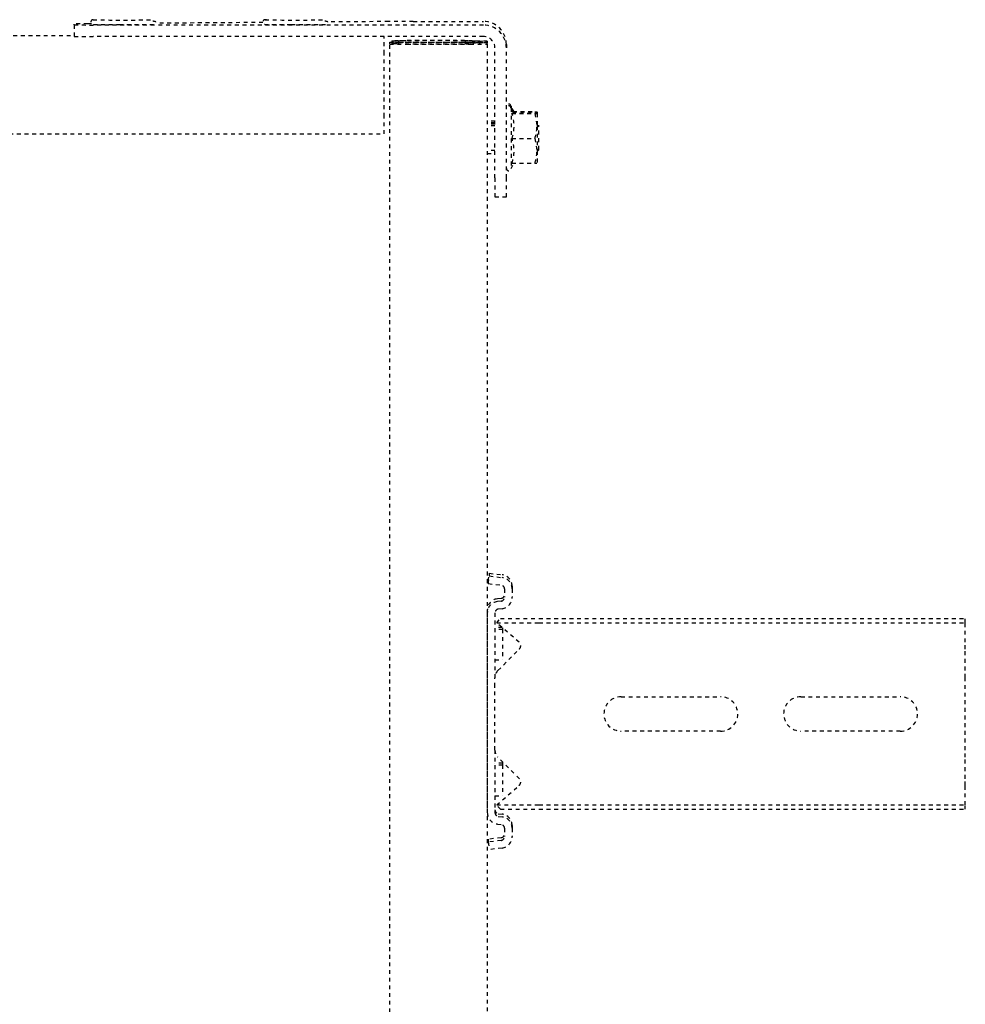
# Model space of a CAD drawing. Header units: centimetres. Extents: x 42630 to 130002, y 15 to 29179.
# Tile 45 of 159: x 50518 to 50543, y 4902 to 4928. Entities that reach past the tile are written whole.
import ezdxf

# ---------------------------------------------------------------- set-up
doc = ezdxf.new("R2010")
doc.units = ezdxf.units.CM
doc.header["$LTSCALE"] = 0.01
doc.linetypes.add('DASHED2', pattern=[9.525, 6.35, -3.175])
doc.layers.get('0').update_dxf_attribs({"color": 253})
doc.layers.add('CKDRZWI_', color=253, linetype='Continuous')

# ---------------------------------------------------------------- blocks, each defined once
blk = doc.blocks.new('A$7E8814B27261F1')
at = {"color": 7, "linetype": 'DASHED2', "ltscale": 10}
for p, q in [((4163.1, 4423), (4163.1, 327)), ((4188.85, 4341.97), (4188.85, 408.03)), ((4191.61, 408.03), (4188.61, 408.03)), ((4191.61, 408.03), (4191.83, 408.03)), ((4191.9, 403.51), (4191.9, 404.5)), ((4188.56, 301), (4188.56, 403.03)), ((4191.56, 301), (4191.56, 403.03)), ((4192.23, 358.68), (4192.03, 386.44)), ((4192.48, 325.83), (4192.36, 341.75)), ((711.34, 325.5), (4186.6, 325.5)), ((4163.1, 327), (4167.57, 327)), ((4167.57, 327), (4184.06, 327)), ((4184.06, 327), (4188.56, 327)), ((4186.62, 325.5), (4186.6, 325.5)), ((4186.62, 325.5), (4187.07, 325.5)), ((4186.62, 323.5), (4186.62, 325.5)), ((4186.94, 325), (4186.62, 325)), ((4186.94, 325), (4186.93, 323.19)), ((4186.98, 323.01), (4186.94, 325)), ((4187.07, 325.5), (4187.08, 325.5)), ((4187.08, 325.5), (4187.08, 323.5)), ((4187.41, 325), (4187.08, 325)), ((4187.4, 323.19), (4187.41, 325)), ((4187.41, 325), (4187.45, 323.01)), ((4186.93, 323.19), (4186.59, 323.19)), ((4186.6, 323.5), (4186.62, 323.5)), ((4186.93, 323.19), (4186.97, 321.2)), ((4187.4, 323.19), (4187.06, 323.19)), ((4187.08, 323.5), (4187.07, 323.5)), ((4187.44, 321.2), (4187.4, 323.19)), ((4186.56, 321), (4186.56, 304.5)), ((4186.58, 304.5), (4186.58, 321)), ((4187.03, 304.5), (4187.03, 321)), ((4187.05, 321), (4187.05, 304.5)), ((4192.5, 319.37), (4192.5, 301)), ((4186.97, 305.79), (4186.58, 305.79)), ((4186.97, 305.79), (4186.91, 303.09)), ((4186.91, 301.21), (4186.98, 303.94)), ((4187.44, 305.79), (4187.05, 305.79)), ((4187.37, 303.09), (4187.44, 305.79)), ((4187.44, 303.94), (4187.38, 301.21)), ((4186.85, 302), (4186.6, 302)), ((4187.07, 302), (4187.32, 302)), ((4186.6, 300), (711.34, 300)), ((3977.86, 299.74), (3975.88, 299.5)), ((3976.29, 296.13), (3975.88, 299.5)), ((3978.58, 299.74), (3977.86, 299.74)), ((3978.27, 296.38), (3977.86, 299.74)), ((3978.99, 296.38), (3978.58, 299.74)), ((4037.78, 300), (3985.55, 300)), ((4038.49, 300), (4037.78, 300)), ((4045.47, 299.74), (4045.05, 296.38)), ((4046.18, 299.74), (4045.47, 299.74)), ((4045.47, 299.74), (4047.45, 299.5)), ((4046.18, 299.74), (4048.17, 299.5)), ((4047.45, 299.5), (4047.04, 296.13)), ((4048.17, 299.5), (4047.45, 299.5)), ((4048.17, 299.5), (4047.75, 296.13)), ((4157.94, 300), (4157.94, 298)), ((4158.7, 298), (4158.7, 300)), ((4165.17, 298), (4165.17, 300)), ((4165.64, 298), (4165.64, 300)), ((4165.94, 298), (4165.94, 300)), ((4166.4, 298), (4166.4, 300)), ((4186.6, 300), (4186.85, 300)), ((4187.07, 300), (4186.85, 300)), ((4187.32, 300), (4187.07, 300)), ((3982.57, 297.37), (3982.45, 296.38)), ((3984.56, 297.12), (3984.44, 296.13)), ((3985.27, 297.12), (3985.15, 296.13)), ((4001.92, 298), (3985.55, 298)), ((3986.42, 296.55), (3987.55, 297.54)), ((3986.42, 296.55), (3986.42, 286.5)), ((3987.55, 297.54), (3992.65, 291.67)), ((3987.55, 297.54), (3987.55, 286.5)), ((3989.98, 298), (3989.98, 296)), ((3994.41, 291.61), (4000.01, 297.21)), ((3997.98, 296), (3997.98, 298)), ((3998.45, 296), (3998.45, 298)), ((4001.92, 298), (4004.23, 298)), ((4004.23, 298), (4018.52, 298)), ((4018.52, 298), (4020.83, 298)), ((4037.78, 298), (4020.83, 298)), ((4022.74, 297.21), (4028.34, 291.61)), ((4025.48, 298), (4025.48, 296)), ((4030.1, 291.67), (4035.2, 297.54)), ((4033.48, 296), (4033.48, 298)), ((4033.95, 296.1), (4033.95, 298)), ((4035.2, 297.54), (4036.33, 296.55)), ((4035.2, 297.54), (4035.2, 286.5)), ((4036.33, 296.55), (4036.33, 286.5)), ((4038.89, 296.13), (4038.77, 297.12)), ((4040.88, 296.38), (4040.75, 297.37)), ((4041.59, 296.38), (4041.47, 297.37)), ((4146.61, 298), (4146.61, 295)), ((4151.57, 298), (4146.61, 298)), ((4151.57, 298), (4185.56, 298)), ((3981.46, 295.5), (3979.27, 295.5)), ((3997.98, 296), (3989.98, 296)), ((3998.45, 296), (3997.98, 296)), ((4033.48, 296), (4025.48, 296)), ((4033.86, 296), (4033.48, 296)), ((4044.06, 295.5), (4041.87, 295.5)), ((4146.61, 295), (4151.57, 295)), ((4151.57, 295), (4185.56, 295)), ((4169.84, 293.8), (4154.04, 293.8)), ((4154.04, 293.8), (4155.41, 293.01)), ((4168.44, 292.99), (4169.84, 293.8)), ((4168.9, 292.99), (4170.3, 293.8)), ((4170.3, 293.8), (4169.84, 293.8)), ((4186.5, 295), (4185.56, 295)), ((3981.46, 293.5), (3979.27, 293.5)), ((3982.17, 293.5), (3981.46, 293.5)), ((4044.06, 293.5), (4041.87, 293.5)), ((4044.78, 293.5), (4044.06, 293.5)), ((4155.41, 293.57), (4155.41, 287.58)), ((4161.87, 293.57), (4161.87, 287.58)), ((4168.41, 293.57), (4168.41, 287.58)), ((4168.47, 293.57), (4168.47, 287.58)), ((4168.87, 293.24), (4168.87, 287.58)), ((4168.93, 293.28), (4168.93, 287.58)), ((3986.42, 286.5), (3986.42, 175)), ((3987.55, 286.5), (3987.55, 175)), ((4035.2, 286.5), (4035.2, 175)), ((4036.33, 286.5), (4036.33, 175)), ((4158.64, 287), (4155.44, 287)), ((4158.44, 287), (4158.94, 286.5)), ((4161.87, 287.58), (4158.64, 287)), ((4165.14, 287), (4158.64, 287)), ((4158.94, 286.5), (4164.94, 286.5)), ((4164.94, 286.5), (4165.44, 287)), ((4164.94, 286.5), (4165.4, 286.5)), ((4168.41, 287.58), (4165.14, 287)), ((4168.44, 287), (4165.14, 287)), ((4168.9, 287), (4168.5, 287)), ((4006.87, 239), (4006.87, 265)), ((4015.87, 265), (4015.87, 239)), ((4006.87, 192), (4006.87, 218)), ((4015.87, 218), (4015.87, 192)), ((3986.42, 175), (3987.55, 175)), ((3987.55, 175), (3992.65, 175)), ((3992.65, 175), (3994.41, 175)), ((3994.41, 175), (4000.01, 175)), ((4000.01, 175), (4001.92, 175)), ((4001.92, 175), (4020.83, 175)), ((4020.83, 175), (4022.74, 175)), ((4022.74, 175), (4028.34, 175)), ((4028.34, 175), (4030.1, 175)), ((4030.1, 175), (4035.2, 175)), ((4035.2, 175), (4036.33, 175))]:
    blk.add_line(p, q, dxfattribs=at)
for centre, radius, start, end in [((4001.92, 295.3), 2.7, 90, 135), ((4020.83, 295.3), 2.7, 45, 90), ((4154.04, 294.4), 0.6, 90, 270), ((4169.84, 294.4), 0.6, 270, 90), ((4170.3, 294.4), 0.6, 270, 90), ((3993.56, 292.46), 1.2, 221, 315), ((4029.19, 292.46), 1.2, 225, 319), ((4158.64, 302.37), 9.37, 249.8159, 290.1841), ((4165.14, 302.55), 9.56, 250.0132, 289.9868), ((4158.75, 296.93), 9.93, 250.3005, 269.3422), ((4159.76, 287.54), 4.36, 179.401, 187.0562), ((4165.25, 297.12), 10.12, 250.4904, 269.3522), ((4172.76, 287.54), 4.36, 179.401, 187.0562), ((4164.16, 287.53), 4.31, 352.9062, 0.6366), ((4173.22, 287.54), 4.36, 179.401, 187.0562), ((4011.37, 265), 4.5, 0, 180), ((4011.37, 239), 4.5, 180, 0), ((4011.37, 218), 4.5, 0, 180), ((4011.37, 192), 4.5, 180, 0)]:
    blk.add_arc(centre, radius, start, end, dxfattribs=at)
for centre, major_axis, ratio, start_param, end_param in [((4188.61, 403.03), (0, 5), 0.008727, 0, 1.570796), ((4191.61, 403.03), (0, -5), 0.008727, 3.141593, 4.712389), ((4191.83, 398.03), (0, 10), 0.008727, 5.415173, 6.283185), ((4192.94, 395.2), (0, 7.9), 0.008727, 0, 3.141593), ((4192.94, 395.2), (0, 7.9), 0.008727, 6.268069, 6.283185), ((4191.74, 395.2), (0, 7.9), 0.008727, 1.436101, 3.141593), ((4192.94, 350.2), (0, 7.9), 0.008727, 0, 3.141593), ((4192.94, 350.2), (0, 7.9), 0.008727, 6.268069, 6.283185), ((4191.74, 350.2), (0, 7.9), 0.008727, 1.436101, 3.141593), ((4186.6, 321), (0, 4.5), 0.008727, 0, 1.570796), ((4187.07, 321), (0, 4.5), 0.008727, 0, 1.570796), ((4192.41, 319.37), (0, 10), 0.008727, 4.712389, 5.415173), ((4186.6, 321), (0, -2.5), 0.008727, 3.141593, 4.712389), ((4186.94, 313.5), (0, -10.5), 0.008727, 0.427989, 2.70526), ((4187.07, 321), (0, -2.5), 0.008727, 3.141593, 4.712389), ((4187.41, 313.5), (0, 10.5), 0.008727, 3.569582, 5.846853), ((4186.94, 313.5), (0, 8.5), 0.008727, 3.578382, 5.846853), ((4187.41, 313.5), (0, -8.5), 0.008727, 0.43679, 2.70526), ((4186.6, 304.5), (0, 4.5), 0.008727, 1.570796, 3.141593), ((4186.6, 304.5), (0, -2.5), 0.008727, 4.712389, 6.283185), ((4187.07, 304.5), (0, 4.5), 0.008727, 1.570796, 3.141593), ((4187.07, 304.5), (0, -2.5), 0.008727, 4.712389, 6.283185), ((4186.85, 320), (0, 18), 0.008727, 3.141593, 3.490659), ((4187.32, 320), (0, -18), 0.008727, 0, 0.349066), ((3985.55, 297), (0, 3), 0.999962, 0, 1.448623), ((4037.78, 297), (0, -3), 0.999962, 1.692969, 3.141593), ((4038.49, 297), (0, -3), 0.999962, 1.692969, 3.141593), ((4185.56, 301), (0, 6), 0.999962, 3.141593, 4.712389), ((4185.56, 301), (0, 3), 0.999962, 3.141593, 4.712389), ((4186.5, 301), (0, -6), 0.999962, 0, 1.570796), ((4186.85, 320), (0, -20), 0.008727, 0, 0.349066), ((4187.32, 320), (0, 20), 0.008727, 3.141593, 3.490659), ((3979.27, 296.5), (0, -1), 0.999962, 4.834562, 6.283185), ((3979.98, 296.5), (0, -1), 0.999962, 4.834562, 6.283185), ((3981.46, 296.5), (0, 1), 0.999962, 3.141593, 4.590216), ((3985.55, 297), (0, 1), 0.999962, 0, 1.448623), ((3986.26, 297), (0, 1), 0.999962, 0.000002, 1.448623), ((4037.78, 297), (0, -1), 0.999962, 1.692969, 3.141593), ((4041.87, 296.5), (0, -1), 0.999962, 4.834562, 6.283185), ((4042.58, 296.5), (0, -1), 0.999962, 4.834562, 6.283185), ((4044.06, 296.5), (0, 1), 0.999962, 3.141593, 4.590216), ((3979.27, 296.5), (0, -3), 0.999962, 4.834562, 6.283185), ((3981.46, 296.5), (0, 3), 0.999962, 3.141593, 4.590216), ((3982.17, 296.5), (0, 3), 0.999962, 3.141593, 4.590216), ((4041.87, 296.5), (0, -3), 0.999962, 4.834562, 6.283185), ((4044.06, 296.5), (0, 3), 0.999962, 3.141593, 4.590216), ((4044.78, 296.5), (0, 3), 0.999962, 3.141593, 4.590216)]:
    blk.add_ellipse(centre, major_axis=major_axis, ratio=ratio, start_param=start_param, end_param=end_param, dxfattribs=at)
for points, knots in [([(4192.94, 403.11), (4192.94, 403.14), (4192.95, 403.16), (4192.9, 403.32), (4192.84, 403.43), (4192.74, 403.56), (4192.57, 403.67), (4192.35, 403.71), (4192.14, 403.68), (4191.97, 403.59), (4191.87, 403.48), (4191.8, 403.38), (4191.77, 403.29), (4191.75, 403.23), (4191.74, 403.18), (4191.73, 403.12), (4191.72, 402.92), (4191.7, 402.1), (4191.68, 399.99), (4191.67, 397.85), (4191.67, 396.6), (4191.67, 396.24)], [0.5226093, 0.5226093, 0.5226093, 0.5226093, 0.5419823, 0.5459281, 0.550613, 0.5569908, 0.5641798, 0.5719987, 0.5803439, 0.5868466, 0.5922879, 0.596927, 0.6007021, 0.6040085, 0.6081559, 0.6157521, 0.6380484, 0.7559458, 0.8577585, 0.9645625, 1, 1, 1, 1]), ([(4192.96, 357.78), (4192.95, 357.94), (4192.93, 358.09), (4192.95, 358.16), (4192.9, 358.32), (4192.84, 358.43), (4192.74, 358.56), (4192.57, 358.67), (4192.35, 358.71), (4192.14, 358.68), (4191.97, 358.59), (4191.87, 358.48), (4191.8, 358.38), (4191.77, 358.29), (4191.75, 358.23), (4191.74, 358.18), (4191.73, 358.12), (4191.72, 357.92), (4191.7, 357.1), (4191.68, 354.99), (4191.67, 352.85), (4191.67, 351.6), (4191.67, 351.24)], [0.4679523, 0.4679523, 0.4679523, 0.4679523, 0.5226093, 0.5419823, 0.5459281, 0.550613, 0.5569908, 0.5641798, 0.5719987, 0.5803439, 0.5868466, 0.5922879, 0.596927, 0.6007021, 0.6040085, 0.6081559, 0.6157521, 0.6380484, 0.7559458, 0.8577585, 0.9645625, 1, 1, 1, 1]), ([(4168.44, 292.99), (4168.44, 292.99), (4168.44, 292.99), (4168.43, 292.99), (4168.43, 293.05), (4168.42, 293.25), (4168.41, 293.4), (4168.41, 293.57)], [0.4932109, 0.4932109, 0.4932109, 0.4932109, 0.5, 0.5, 0.75, 0.75, 1, 1, 1, 1])]:
    blk.add_open_spline(points, degree=3, knots=knots, dxfattribs=at)
for points in [[(4192.28, 386.7), (4192.38, 386.64), (4192.49, 386.89), (4192.58, 387.45)], [(4192.28, 341.7), (4192.38, 341.64), (4192.49, 341.89), (4192.58, 342.45)]]:
    blk.add_open_spline(points, degree=3, dxfattribs=at)

msp = doc.modelspace()

# ---------------------------------------------------------------- block references
at = {"layer": 'CKDRZWI_', "xscale": 0.1, "yscale": 0.1, "zscale": 0.1, "rotation": 89.99999999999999}
msp.add_blockref('A$7E8814B27261F1', (50560.429, 4508.604), dxfattribs=at)

doc.saveas('drawing.dxf')
